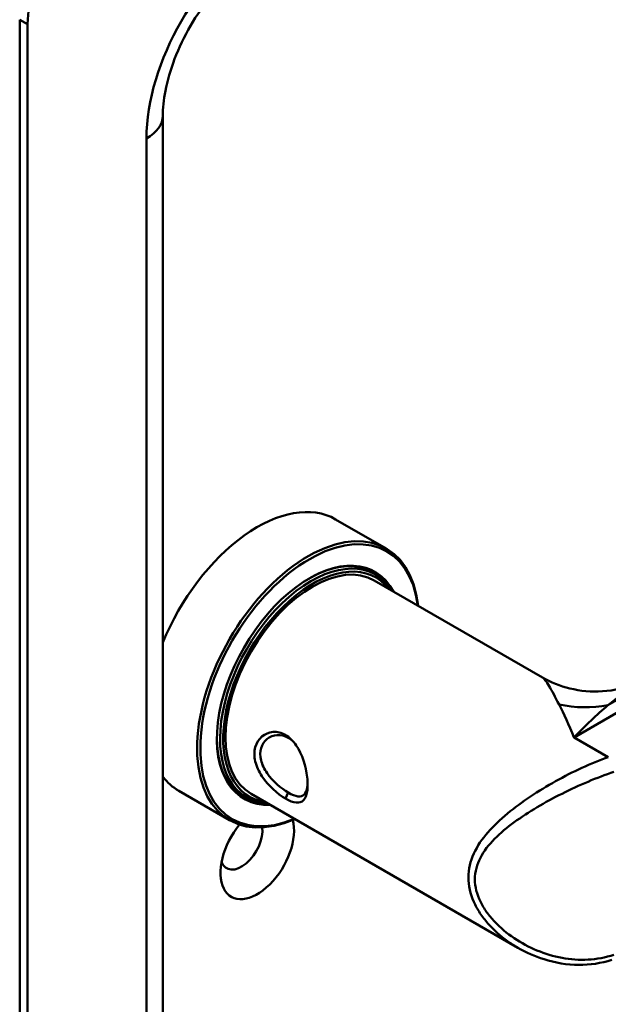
# Model space of a CAD drawing. Header units: millimetres. Extents: x 20 to 833, y 20 to 574.
# Tile 4 of 9: x 367 to 388, y 128 to 163. Entities that reach past the tile are written whole.
import ezdxf

# ---------------------------------------------------------------- set-up
doc = ezdxf.new("R2010")
doc.units = ezdxf.units.MM
doc.header["$LTSCALE"] = 2
doc.layers.add('Sichtbare Kanten(DIN)', color=7, linetype='Continuous', lineweight=50)
doc.layers.add('Sichtbare tangentiale Kanten(DIN)', color=7, linetype='Continuous', lineweight=50)

msp = doc.modelspace()

# ---------------------------------------------------------------- linework, layer by layer
at = {"layer": 'Sichtbare Kanten(DIN)'}
for p, q in [((367.1479, 163.291), (367.1479, 81.6413)), ((367.4308, 163.1277), (367.4308, 81.478)), ((372.2592, 159.8617), (372.2592, 91.276)), ((378.4332, 145.4421), (380.2434, 144.397)), ((379.6868, 143.5637), (379.8565, 143.4657)), ((379.8131, 143.2598), (385.8185, 139.7926)), ((372.8332, 135.7427), (374.6434, 134.6975)), ((375.0868, 135.5962), (375.2565, 135.4982)), ((375.4131, 135.6388), (384.9372, 130.1401)), ((384.9381, 135.2202), (384.9386, 135.2199))]:
    msp.add_line(p, q, dxfattribs=at)
for centre, major_axis, start_param, end_param in [((370.2592, 164.7607), (2, 3.4641), 0.7853982, 2.3561945), ((375.6332, 140.5924), (2.8, 4.8497), 0, 1.805319), ((377.4434, 139.5473), (2.8, 4.8497), 5.616239, 10.0917243), ((377.5, 139.5146), (-2.76, -4.7805), 2.4932761, 6.9315019), ((377.5, 139.5146), (2.34, 4.053), 5.9355207, 9.7724426), ((377.5565, 139.482), (2.3, 3.9837), 5.9872224, 9.7207409), ((377.6131, 139.4493), (-2.2, -3.8105), 3.1415927, 6.2831853), ((377.4717, 139.5309), (2.32, 4.0184), 6.0274328, 7.0642824), ((377.6131, 139.4493), (-2.26, -3.9144), 2.9106512, 6.5141268), ((377.3868, 139.5799), (2.3, 3.9837), 0, 0.2200524), ((377.3303, 139.6126), (2.32, 4.0184), 6.1459819, 6.2527018), ((377.4717, 139.5309), (-2.32, -4.0184), 5.5020883, 6.5389379), ((375.9161, 140.4291), (1.91, 3.3082), 3.8673555, 3.8673759), ((375.9161, 140.4291), (1.91, 3.3082), 3.7847045, 3.7847635), ((375.6332, 140.5924), (-2.8, -4.8497), 6.0486626, 6.2831853), ((377.2737, 139.6453), (-1.91, -3.3082), 0.2370058, 0.2370651), ((377.3868, 139.5799), (-2.3, -3.9837), 6.0631329, 6.2831853), ((377.3303, 139.6126), (-2.32, -4.0184), 0.0304835, 0.1372034), ((377.3303, 139.6126), (-2.32, -4.0184), 0.5586261, 0.5586765), ((377.6131, 139.4493), (-2.2, -3.8105), 0.4636244, 0.4637356), ((377.5, 139.5146), (2.34, 4.053), 3.8962718, 3.8962863), ((377.5565, 139.482), (2.3, 3.9837), 3.8785605, 3.8785753), ((377.6131, 139.4493), (-2.26, -3.9145), 0.7187134, 0.7187283), ((377.6131, 139.4493), (-2.26, -3.9144), 0.5168409, 0.5169153), ((377.5565, 139.482), (2.3, 3.9837), 3.689473, 3.6895181), ((377.5, 139.5146), (2.34, 4.053), 3.7180465, 3.7180679), ((375.6332, 133.5705), (-0.93, -1.6108), 4.427919, 8.9074708), ((375.0675, 133.8971), (-0.53, -0.918), 5.8272815, 8.7701358)]:
    msp.add_ellipse(centre, major_axis=major_axis, ratio=0.5773503, start_param=start_param, end_param=end_param, dxfattribs=at)
for points, knots in [([(375.5018, 165.4781), (375.2759, 165.3477), (375.0274, 165.171), (374.5102, 164.7217), (374.2411, 164.4447), (373.7209, 163.8102), (373.4708, 163.45), (373.0271, 162.6884), (372.8343, 162.2865), (372.5313, 161.4968), (372.4202, 161.109), (372.2877, 160.4238), (372.2592, 160.1216), (372.2592, 159.8617)], [1.5707963, 1.5707963, 1.5707963, 1.5707963, 1.8179228, 1.8179228, 2.0784055, 2.0784055, 2.3493544, 2.3493544, 2.6241933, 2.6241933, 2.8954114, 2.8954114, 3.1415927, 3.1415927, 3.1415927, 3.1415927]), ([(385.8187, 139.7923), (386.1134, 139.6228), (386.4486, 139.4872), (387.1714, 139.3089), (387.5694, 139.2729), (388.3839, 139.3271), (388.8078, 139.4287), (389.337, 139.6527), (389.4762, 139.7221), (389.6086, 139.7985)], [0, 0, 0, 0, 0.2836057, 0.2836057, 0.5921826, 0.5921826, 0.9279458, 0.9279458, 1.0529862, 1.0529862, 1.0529862, 1.0529862]), ([(376.6416, 135.466), (376.7845, 135.3836), (377.0467, 135.2836), (377.3073, 135.3678), (377.4376, 135.6912), (377.4376, 136.3966), (377.177, 137.2694), (376.6539, 137.7841), (376.0302, 137.9313), (375.5195, 137.5034), (375.5214, 136.8854), (375.6471, 136.5252), (375.9393, 135.9994), (376.3557, 135.631), (376.6415, 135.4661), (376.6416, 135.4661), (376.6416, 135.466), (376.6416, 135.466)], [-2.1150294, -2.1150294, -2.1150294, -2.1150294, -1.9639931, -1.8129167, -1.6618403, -1.510764, -1.2086112, -1.0575348, -0.9064584, -0.6043056, -0.4532292, -0.377691, -0.3021528, 0, 0, 0, 0.0000402, 0.0000402, 0.0000402, 0.0000402]), ([(376.7414, 135.68), (376.7414, 135.68), (376.7413, 135.6801), (376.7413, 135.6801), (376.4861, 135.8269), (376.185, 136.0833), (375.9833, 136.3762), (375.9329, 136.4494), (375.8883, 136.5249), (375.8518, 136.6015), (375.8152, 136.6781), (375.7868, 136.7558), (375.7677, 136.8329), (375.7294, 136.9871), (375.729, 137.1392), (375.7673, 137.2716), (375.8439, 137.5364), (376.0769, 137.7207), (376.3411, 137.7376), (376.4733, 137.746), (376.6131, 137.7135), (376.7411, 137.6397), (376.8042, 137.6034), (376.8644, 137.557), (376.9206, 137.5026)], [2.1150293, 2.1150293, 2.1150293, 2.1150293, 2.1150695, 2.1150695, 2.1150695, 2.4172223, 2.4172223, 2.4172223, 2.4927605, 2.4927605, 2.4927605, 2.5682987, 2.5682987, 2.5682987, 2.7193751, 2.7193751, 2.7193751, 3.0215279, 3.0215279, 3.0215279, 3.1726043, 3.1726043, 3.1726043, 3.2471209, 3.2471209, 3.2471209, 3.2471209]), ([(377.4321, 135.98), (377.4298, 135.9442), (377.4263, 135.9102), (377.4214, 135.8784), (377.4027, 135.757), (377.3656, 135.6661), (377.309, 135.6105), (377.2524, 135.5549), (377.1768, 135.5342), (377.081, 135.5469), (376.9851, 135.5595), (376.8689, 135.6066), (376.7414, 135.68)], [3.73724499, 3.73724499, 3.73724499, 3.73724499, 3.77690989, 3.77690989, 3.77690989, 3.92798628, 3.92798628, 3.92798628, 4.07906268, 4.07906268, 4.07906268, 4.23009881, 4.23009881, 4.23009881, 4.23009881]), ([(388.2966, 129.7073), (387.9167, 129.582), (387.5151, 129.5222), (386.6992, 129.5272), (386.2771, 129.5987), (385.5507, 129.8278), (385.2349, 129.968), (384.9394, 130.1388)], [0, 0, 0, 0, 0.32270229, 0.32270229, 0.66486174, 0.66486174, 0.94266966, 0.94266966, 0.94266966, 0.94266966])]:
    msp.add_open_spline(points, degree=3, knots=knots, dxfattribs=at)
for points in [[(385.8184, 139.7925), (385.8185, 139.7924), (385.8186, 139.7924), (385.8187, 139.7923)], [(384.9372, 130.1401), (384.9379, 130.1397), (384.9386, 130.1392), (384.9394, 130.1388)]]:
    msp.add_open_spline(points, degree=3, dxfattribs=at)
at = {"layer": 'Sichtbare tangentiale Kanten(DIN)'}
for p, q in [((367.1479, 163.291), (367.4308, 163.1277)), ((371.6734, 90.4595), (371.6734, 159.0452)), ((386.9469, 137.653), (414.3827, 153.493)), ((388.1559, 138.8019), (413.9113, 153.6718)), ((386.9469, 137.653), (388.1717, 136.9459)), ((376.6413, 135.4662), (376.7411, 135.6799))]:
    msp.add_line(p, q, dxfattribs=at)
for centre, major_axis, ratio, start_param, end_param in [((375.9161, 161.4947), (-3, -5.1962), 0.5773503, 3.9269908, 5.4977871), ((370.2592, 159.8617), (2, 0), 0.5773503, 5.4977871, 6.2831853), ((387.2131, 142.4255), (3.8976, -0.8993), 0.9206274, 4.7194989, 5.1605706)]:
    msp.add_ellipse(centre, major_axis=major_axis, ratio=ratio, start_param=start_param, end_param=end_param, dxfattribs=at)
for points, knots in [([(385.8187, 139.7923), (385.819, 139.7921), (385.8709, 139.7618), (386.0391, 139.5406), (386.2764, 139.0973), (386.4129, 138.8309)], [10.7556853, 10.7556853, 10.7556853, 10.7556853, 10.7602995, 11.3792994, 11.9982993, 11.9982993, 11.9982993, 11.9982993]), ([(388.1559, 138.8019), (388.5005, 139.0719), (388.9941, 139.426), (389.47, 139.7185), (389.6079, 139.7981)], [-11.9982993, -11.9982993, -11.9982993, -11.9982993, -11.3792994, -11.12107459, -11.12107459, -11.12107459, -11.12107459]), ([(386.4129, 138.8309), (386.5836, 138.4978), (386.7651, 138.1), (386.9458, 137.6557), (386.9464, 137.6544), (386.9469, 137.653)], [6.62628273, 6.62628273, 6.62628273, 6.62628273, 7.40512976, 7.40512976, 7.40751608, 7.40751608, 7.40751608, 7.40751608]), ([(386.9469, 137.653), (386.9482, 137.6543), (386.9494, 137.6555), (387.3535, 138.0717), (387.7589, 138.4586), (388.1559, 138.8019)], [-7.40751608, -7.40751608, -7.40751608, -7.40751608, -7.40512976, -7.40512976, -6.62628273, -6.62628273, -6.62628273, -6.62628273]), ([(388.1717, 136.9459), (387.8661, 136.8396), (387.2295, 136.5793), (385.9635, 135.9356), (384.5019, 134.9719), (383.3917, 133.8104), (383.1018, 132.653), (383.2787, 131.913), (383.5782, 131.3724), (383.9574, 130.878), (384.4218, 130.4645), (384.8102, 130.2136), (384.9372, 130.1401)], [-3.4261334, -3.4261334, -3.4261334, -3.4261334, -3.1814096, -2.9366858, -2.4472382, -1.9577905, -1.7130667, -1.4683429, -1.345981, -1.2236191, -0.9788953, -0.8649165, -0.8649165, -0.8649165, -0.8649165]), ([(388.3702, 129.8868), (388.0719, 129.7884), (387.7604, 129.7314), (387.4484, 129.7144), (387.1364, 129.6973), (386.8242, 129.7201), (386.5181, 129.7764), (385.9061, 129.8889), (385.3184, 130.1362), (384.8067, 130.4816), (384.5509, 130.6542), (384.314, 130.8513), (384.108, 131.0704), (384.005, 131.1799), (383.9097, 131.295), (383.8243, 131.415), (383.739, 131.5351), (383.6636, 131.6602), (383.6014, 131.7888), (383.4771, 132.0461), (383.4056, 132.3173), (383.4065, 132.5834), (383.4074, 132.8495), (383.4806, 133.1104), (383.6038, 133.3522), (383.8502, 133.836), (384.297, 134.2459), (384.8113, 134.6213), (385.3256, 134.9968), (385.908, 135.336), (386.5184, 135.6417), (386.8237, 135.7946), (387.1359, 135.9389), (387.4479, 136.0703), (387.76, 136.2017), (388.0719, 136.3204), (388.3702, 136.4188)], [0, 0, 0, 0, 0.2447238, 0.2447238, 0.2447238, 0.4894476, 0.4894476, 0.4894476, 0.9788953, 0.9788953, 0.9788953, 1.2236191, 1.2236191, 1.2236191, 1.345981, 1.345981, 1.345981, 1.4683429, 1.4683429, 1.4683429, 1.7130667, 1.7130667, 1.7130667, 1.9577905, 1.9577905, 1.9577905, 2.4472382, 2.4472382, 2.4472382, 2.9366858, 2.9366858, 2.9366858, 3.1814096, 3.1814096, 3.1814096, 3.4261334, 3.4261334, 3.4261334, 3.4261334])]:
    msp.add_open_spline(points, degree=3, knots=knots, dxfattribs=at)

doc.saveas('drawing.dxf')
